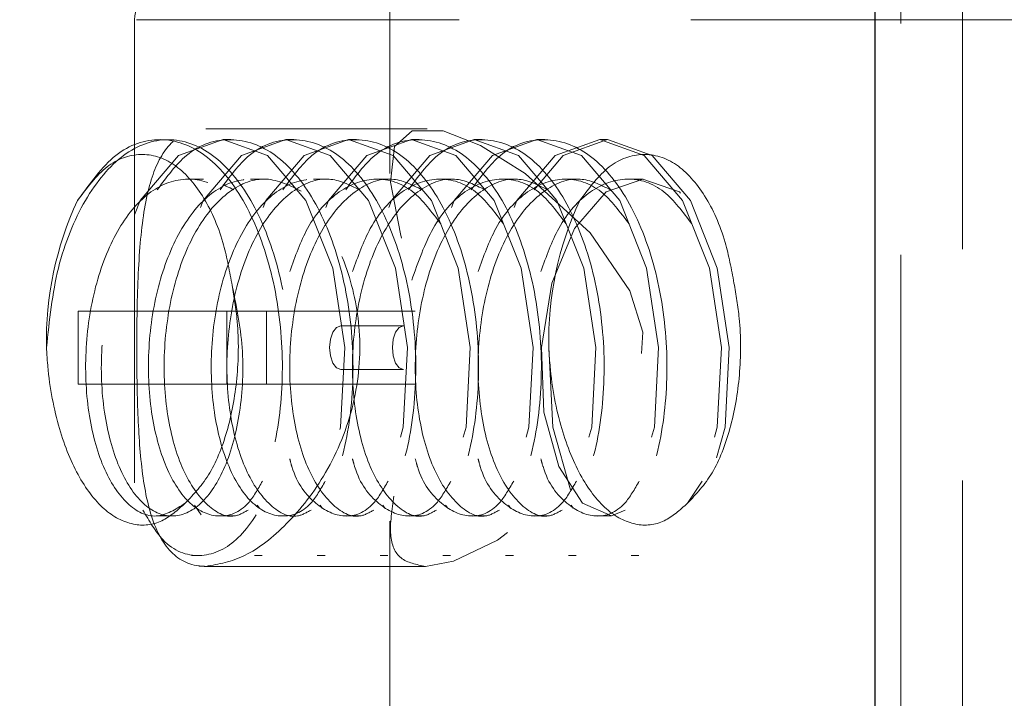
# Model space of a CAD drawing. Header units: millimetres. Extents: x 373 to 928, y 275 to 747.
# Tile 16 of 117: x 404.44 to 407.13, y 358.66 to 360.52. Entities that reach past the tile are written whole.
import ezdxf

# ---------------------------------------------------------------- set-up
doc = ezdxf.new("R2010")
doc.units = ezdxf.units.MM
doc.linetypes.add('HIDDEN', pattern=[1.905, 1.27, -0.635])

msp = doc.modelspace()

# ---------------------------------------------------------------- linework, layer by layer
at = {"color": 7, "linetype": 'Continuous', "lineweight": 25}
msp.add_line((406.7792, 374.4976), (406.7792, 341.7253), dxfattribs=at)
at = {"color": 7, "linetype": 'HIDDEN', "lineweight": 18}
for p, q in [((407.0192, 374.4976), (407.0192, 340.1976)), ((405.4503, 360.6214), (405.4503, 360.0998)), ((406.8503, 356.7014), (406.8503, 360.6214)), ((404.7503, 360.5214), (404.7503, 358.6214)), ((407.5452, 360.5214), (404.7555, 360.5214)), ((405.5522, 360.2225), (404.9457, 360.2225)), ((405.0142, 360.1925), (404.9927, 360.1925)), ((405.1863, 360.1925), (405.1648, 360.1925)), ((405.3584, 360.1925), (405.3369, 360.1925)), ((405.5305, 360.1925), (405.509, 360.1925)), ((405.7026, 360.1925), (405.6811, 360.1925)), ((405.8747, 360.1925), (405.8532, 360.1925)), ((406.0468, 360.1925), (406.0253, 360.1925)), ((404.9391, 360.0842), (404.8961, 360.0842)), ((405.1112, 360.0842), (405.0682, 360.0842)), ((405.2833, 360.0842), (405.2403, 360.0842)), ((405.4554, 360.0842), (405.4124, 360.0842)), ((405.6275, 360.0842), (405.5845, 360.0842)), ((405.7996, 360.0842), (405.7566, 360.0842)), ((405.9717, 360.0842), (405.9287, 360.0842)), ((406.1438, 360.0842), (406.1008, 360.0842)), ((405.0029, 359.7225), (404.5953, 359.7225)), ((404.5953, 359.7225), (404.5953, 359.5225)), ((405.0029, 359.5225), (405.0029, 359.7225)), ((405.5191, 359.7225), (405.0029, 359.7225)), ((405.1116, 359.7225), (405.1116, 359.5225)), ((405.4875, 359.6825), (405.3154, 359.6825)), ((405.3154, 359.5625), (405.4875, 359.5625)), ((404.5953, 359.5225), (405.0029, 359.5225)), ((405.5191, 359.5225), (405.0029, 359.5225)), ((406.3056, 359.2566), (406.2659, 359.1959)), ((404.8096, 359.1608), (404.8527, 359.1608)), ((404.9817, 359.1608), (405.0248, 359.1608)), ((405.3259, 359.1608), (405.369, 359.1608)), ((405.4503, 359.1467), (405.4503, 356.7014)), ((405.498, 359.1608), (405.5411, 359.1608)), ((405.6701, 359.1608), (405.7132, 359.1608)), ((405.8422, 359.1608), (405.8853, 359.1608)), ((406.0143, 359.1608), (406.0573, 359.1608)), ((404.9066, 359.0525), (404.9281, 359.0525)), ((405.0787, 359.0525), (405.1002, 359.0525)), ((405.2508, 359.0525), (405.2723, 359.0525)), ((405.4229, 359.0525), (405.4444, 359.0525)), ((405.595, 359.0525), (405.6165, 359.0525)), ((405.7671, 359.0525), (405.7886, 359.0525)), ((405.9392, 359.0525), (405.9607, 359.0525)), ((406.1113, 359.0525), (406.1328, 359.0525)), ((404.9457, 359.0225), (405.548, 359.0225))]:
    msp.add_line(p, q, dxfattribs=at)
at = {"color": 7, "linetype": 'HIDDEN', "lineweight": 18, "flags": 128}
for points in [[(405.4819, 359.9225), (405.479, 359.9342), (405.4517, 360.0759), (405.4629, 360.1739), (405.5107, 360.217), (405.5956, 360.2165), (405.6983, 360.1768), (405.8206, 360.1), (405.9992, 359.9368), (406.1079, 359.7776), (406.1429, 359.665), (406.1365, 359.5464), (406.08, 359.4162), (405.9285, 359.2352), (405.7451, 359.0943), (405.6246, 359.0367), (405.548, 359.0225), (405.548, 359.0225)], [(404.7503, 359.9867), (404.7658, 360.0256), (404.7658, 360.0256), (404.8708, 360.1491), (404.9927, 360.1925), (405.1146, 360.1491), (405.2195, 360.0256), (405.2932, 359.8406), (405.3261, 359.6225), (405.3148, 359.4044), (405.2626, 359.2194), (405.1791, 359.0959), (405.0787, 359.0525), (404.9783, 359.0959), (404.9143, 359.1907)], [(404.9305, 360.0069), (404.9379, 360.0256), (404.9379, 360.0256), (405.0429, 360.1491), (405.1648, 360.1925), (405.2867, 360.1491), (405.3916, 360.0256), (405.4653, 359.8406), (405.4982, 359.6225), (405.4868, 359.4044), (405.4347, 359.2194), (405.3512, 359.0959), (405.2508, 359.0525), (405.1504, 359.0959), (405.0864, 359.1907)], [(405.1026, 360.0069), (405.11, 360.0256), (405.11, 360.0256), (405.215, 360.1491), (405.3369, 360.1925), (405.4588, 360.1491), (405.5637, 360.0256), (405.6374, 359.8406), (405.6703, 359.6225), (405.6589, 359.4044), (405.6067, 359.2194), (405.5233, 359.0959), (405.4229, 359.0525), (405.3225, 359.0959), (405.2585, 359.1907)], [(405.2747, 360.0069), (405.2821, 360.0256), (405.2821, 360.0256), (405.3871, 360.1491), (405.509, 360.1925), (405.6309, 360.1491), (405.7358, 360.0256), (405.8095, 359.8406), (405.8424, 359.6225), (405.831, 359.4044), (405.7788, 359.2194), (405.6954, 359.0959), (405.595, 359.0525), (405.4946, 359.0959), (405.4306, 359.1907)], [(405.4468, 360.0069), (405.4542, 360.0256), (405.4542, 360.0256), (405.5592, 360.1491), (405.6811, 360.1925), (405.8029, 360.1491), (405.9079, 360.0256), (405.9816, 359.8406), (406.0145, 359.6225), (406.0031, 359.4044), (405.9509, 359.2194), (405.8675, 359.0959), (405.7671, 359.0525), (405.6667, 359.0959), (405.6027, 359.1907)], [(405.6189, 360.0069), (405.6263, 360.0256), (405.6263, 360.0256), (405.7313, 360.1491), (405.8532, 360.1925), (405.975, 360.1491), (406.08, 360.0256), (406.1537, 359.8406), (406.1866, 359.6225), (406.1752, 359.4044), (406.123, 359.2194), (406.0396, 359.0959), (405.9392, 359.0525), (405.8388, 359.0959), (405.7748, 359.1907)], [(405.791, 360.0069), (405.7984, 360.0256), (405.7984, 360.0256), (405.9034, 360.1491), (406.0253, 360.1925), (406.1471, 360.1491), (406.2521, 360.0256), (406.3258, 359.8406), (406.3587, 359.6225), (406.3473, 359.4044), (406.2951, 359.2194), (406.2117, 359.0959), (406.1113, 359.0525), (406.0109, 359.0959), (405.9469, 359.1907)], [(405.8451, 360.0552), (405.9249, 360.1491), (406.0468, 360.1925), (406.1687, 360.1491), (406.2736, 360.0256), (406.3473, 359.8406), (406.3802, 359.6225), (406.3688, 359.4044), (406.3166, 359.2194), (406.2332, 359.0959), (406.1328, 359.0525), (406.0324, 359.0959), (405.949, 359.2194), (405.8968, 359.4044), (405.8854, 359.6225), (405.8854, 359.6225)], [(406.0945, 359.1771), (406.0575, 359.1608), (405.9782, 359.1959), (405.9127, 359.296), (405.8724, 359.4458), (405.8653, 359.6225), (405.894, 359.7992), (405.9557, 359.949), (406.0428, 360.0491), (406.1436, 360.0842), (406.2443, 360.0491), (406.3314, 359.949), (406.3932, 359.7992), (406.3932, 359.7992)], [(405.3154, 359.6825), (405.3037, 359.6779), (405.2937, 359.6649), (405.2871, 359.6455), (405.2848, 359.6225), (405.2871, 359.5995), (405.2937, 359.5801), (405.3037, 359.5671), (405.3154, 359.5625)], [(405.4875, 359.6825), (405.4758, 359.6779), (405.4658, 359.6649), (405.4592, 359.6455), (405.4569, 359.6225), (405.4592, 359.5995), (405.4658, 359.5801), (405.4758, 359.5671), (405.4875, 359.5625)]]:
    msp.add_lwpolyline(points, dxfattribs=at)
at = {"color": 7, "linetype": 'HIDDEN', "lineweight": 18}
for centre, radius, start, end in [((406.1503, 341.8613), 19.6, 93.21727, 248.54412), ((404.8503, 360.5214), 0.1, 90, 180), ((405.4197, 359.6407), 0.9112, 155.0202, 181.1468), ((406.7965, 359.6407), 0.9112, 155.0202, 181.1468)]:
    msp.add_arc(centre, radius, start, end, dxfattribs=at)
for points, knots in [([(404.9457, 359.0225), (404.9807, 359.0286), (405.0506, 359.0407), (405.1709, 359.1343), (405.2813, 359.276), (405.3586, 359.462), (405.376, 359.6641), (405.335, 359.8521), (405.2502, 360.0162), (405.1338, 360.1467), (405.009, 360.2216), (404.9039, 360.2278), (404.8298, 360.1725), (404.7841, 360.0629), (404.762, 359.9025), (404.7557, 359.7063), (404.7562, 359.507), (404.7637, 359.3277), (404.7858, 359.1743), (404.8351, 359.0625), (404.8977, 359.0245), (404.9389, 359.0228), (404.9457, 359.0225)], [0, 0, 0, 0, 0.050489, 0.100886, 0.15371, 0.209277, 0.262015, 0.310461, 0.359999, 0.413988, 0.469315, 0.520966, 0.5699, 0.620389, 0.674682, 0.729889, 0.780642, 0.828795, 0.879954, 0.935137, 0.989415, 1, 1, 1, 1]), ([(404.5087, 359.6225), (404.5166, 359.6971), (404.5325, 359.8463), (404.6104, 360.036), (404.7172, 360.1628), (404.8421, 360.2073), (404.9669, 360.1628), (405.0743, 360.036), (405.1496, 359.8463), (405.1831, 359.6225), (405.1711, 359.3987), (405.1174, 359.2091), (405.0312, 359.0817), (404.9288, 359.0394), (404.8346, 359.0715), (404.7904, 359.1471), (404.7729, 359.1771)], [0, 0, 0, 0, 0.07322, 0.14644, 0.219659, 0.292879, 0.366099, 0.439319, 0.512539, 0.585759, 0.658978, 0.732198, 0.805418, 0.878638, 0.951858, 1, 1, 1, 1]), ([(404.5937, 360.0256), (404.6273, 360.0722), (404.6944, 360.1656), (404.821, 360.2066), (404.9453, 360.163), (405.0528, 360.036), (405.1281, 359.8463), (405.1616, 359.6225), (405.1496, 359.3987), (405.0959, 359.2091), (405.0097, 359.0817), (404.9073, 359.0394), (404.8127, 359.0718), (404.7682, 359.1481), (404.7503, 359.1787)], [0, 0, 0, 0, 0.085691, 0.171381, 0.257072, 0.342762, 0.428453, 0.514144, 0.599834, 0.685525, 0.771215, 0.856906, 0.942597, 1, 1, 1, 1]), ([(404.8125, 360.0552), (404.8381, 360.0901), (404.8975, 360.1711), (405.0147, 360.2059), (405.1388, 360.1632), (405.2464, 360.0359), (405.3217, 359.8463), (405.3552, 359.6225), (405.3432, 359.3987), (405.2895, 359.2091), (405.2033, 359.0817), (405.1009, 359.0394), (405.0067, 359.0715), (404.9625, 359.1471), (404.945, 359.1771)], [0, 0, 0, 0, 0.06659, 0.154173, 0.241755, 0.329337, 0.41692, 0.504502, 0.592085, 0.679667, 0.76725, 0.854832, 0.942414, 1, 1, 1, 1]), ([(404.9846, 360.0552), (405.0102, 360.0901), (405.0696, 360.1711), (405.1868, 360.2059), (405.3109, 360.1632), (405.4185, 360.0359), (405.4938, 359.8463), (405.5273, 359.6225), (405.5153, 359.3987), (405.4616, 359.2091), (405.3754, 359.0817), (405.273, 359.0394), (405.1788, 359.0715), (405.1346, 359.1471), (405.1171, 359.1771)], [0, 0, 0, 0, 0.06659, 0.154173, 0.241755, 0.329337, 0.41692, 0.504502, 0.592085, 0.679667, 0.76725, 0.854832, 0.942414, 1, 1, 1, 1]), ([(405.1567, 360.0552), (405.1823, 360.0901), (405.2417, 360.1711), (405.3589, 360.2059), (405.483, 360.1632), (405.5906, 360.0359), (405.6659, 359.8463), (405.6994, 359.6225), (405.6874, 359.3987), (405.6337, 359.2091), (405.5475, 359.0817), (405.4451, 359.0394), (405.3509, 359.0715), (405.3067, 359.1471), (405.2892, 359.1771)], [0, 0, 0, 0, 0.06659, 0.154173, 0.241755, 0.329337, 0.41692, 0.504502, 0.592085, 0.679667, 0.76725, 0.854832, 0.942414, 1, 1, 1, 1]), ([(405.3288, 360.0552), (405.3544, 360.0901), (405.4138, 360.1711), (405.531, 360.2059), (405.6551, 360.1632), (405.7627, 360.0359), (405.838, 359.8463), (405.8715, 359.6225), (405.8595, 359.3987), (405.8058, 359.2091), (405.7196, 359.0817), (405.6172, 359.0394), (405.523, 359.0715), (405.4788, 359.1471), (405.4613, 359.1771)], [0, 0, 0, 0, 0.06659, 0.154173, 0.241755, 0.329337, 0.41692, 0.504502, 0.592085, 0.679667, 0.76725, 0.854832, 0.942414, 1, 1, 1, 1]), ([(405.5009, 360.0552), (405.5265, 360.0901), (405.5859, 360.1711), (405.7031, 360.2059), (405.8272, 360.1632), (405.9348, 360.0359), (406.0101, 359.8463), (406.0436, 359.6225), (406.0316, 359.3987), (405.9778, 359.2091), (405.8917, 359.0817), (405.7893, 359.0394), (405.6951, 359.0715), (405.6509, 359.1471), (405.6334, 359.1771)], [0, 0, 0, 0, 0.06659, 0.154173, 0.241755, 0.329337, 0.41692, 0.504502, 0.592085, 0.679667, 0.76725, 0.854832, 0.942414, 1, 1, 1, 1]), ([(405.673, 360.0552), (405.6986, 360.0901), (405.758, 360.1711), (405.8752, 360.2059), (405.9993, 360.1632), (406.1069, 360.0359), (406.1822, 359.8463), (406.2157, 359.6225), (406.2037, 359.3987), (406.1499, 359.2091), (406.0638, 359.0817), (405.9614, 359.0394), (405.8672, 359.0715), (405.823, 359.1471), (405.8055, 359.1771)], [0, 0, 0, 0, 0.06659, 0.154173, 0.241755, 0.329337, 0.41692, 0.504502, 0.592085, 0.679667, 0.76725, 0.854832, 0.942414, 1, 1, 1, 1]), ([(404.5937, 360.0256), (404.6198, 360.0602), (404.6718, 360.1295), (404.7665, 360.1617), (404.8591, 360.1348), (404.9381, 360.0466), (404.9924, 359.9286), (405.0093, 359.8373), (405.0164, 359.7992)], [0, 0, 0, 0, 0.180993, 0.361929, 0.542771, 0.71431, 0.880636, 1, 1, 1, 1]), ([(405.9705, 360.0256), (405.9965, 360.0602), (406.0486, 360.1295), (406.1433, 360.1617), (406.2358, 360.1348), (406.3149, 360.0466), (406.3692, 359.9286), (406.3861, 359.8373), (406.3932, 359.7992)], [0, 0, 0, 0, 0.1809927, 0.3619286, 0.5427708, 0.7143096, 0.8806363, 1, 1, 1, 1]), ([(404.8891, 359.1959), (404.8629, 359.1792), (404.8104, 359.1458), (404.728, 359.1856), (404.6607, 359.2873), (404.6191, 359.4413), (404.6115, 359.6225), (404.6406, 359.8038), (404.7037, 359.9574), (404.7928, 360.0604), (404.8955, 360.0954), (404.9961, 360.0647), (405.0486, 359.9942), (405.0731, 359.9613)], [0, 0, 0, 0, 0.091933, 0.183867, 0.2758, 0.367733, 0.459667, 0.5516, 0.643534, 0.735467, 0.8274, 0.919334, 1, 1, 1, 1]), ([(405.0164, 359.7992), (405.0285, 359.7407), (405.0527, 359.6237), (405.0432, 359.4409), (405.0021, 359.2876), (404.9344, 359.1848), (404.8529, 359.1487), (404.7712, 359.1848), (404.7037, 359.2875), (404.6621, 359.4412), (404.6545, 359.6225), (404.6836, 359.8037), (404.7468, 359.9578), (404.8356, 360.059), (404.9336, 360.0984), (404.9946, 360.0686), (405.0223, 360.0552)], [0, 0, 0, 0, 0.0723204, 0.1446408, 0.2169612, 0.2892817, 0.3616021, 0.4339225, 0.5062429, 0.5785633, 0.6508837, 0.7232042, 0.7955246, 0.867845, 0.9401654, 1, 1, 1, 1]), ([(405.1009, 359.2566), (405.0882, 359.2343), (405.0546, 359.1752), (404.9814, 359.1503), (404.9005, 359.1844), (404.8327, 359.2876), (404.7912, 359.4412), (404.7836, 359.6225), (404.8127, 359.8038), (404.8757, 359.9574), (404.9649, 360.0604), (405.0676, 360.0954), (405.1682, 360.0647), (405.2206, 359.9942), (405.2452, 359.9613)], [0, 0, 0, 0, 0.052803, 0.139882, 0.226961, 0.31404, 0.401119, 0.488198, 0.575277, 0.662356, 0.749435, 0.836514, 0.923593, 1, 1, 1, 1]), ([(405.0619, 359.1771), (405.0496, 359.1702), (405.0111, 359.1482), (404.9431, 359.1872), (404.8758, 359.2869), (404.8342, 359.4414), (404.8266, 359.6225), (404.8557, 359.8038), (404.9188, 359.9577), (405.0077, 360.0594), (405.1108, 360.0991), (405.1767, 360.0662), (405.2093, 360.05)], [0, 0, 0, 0, 0.049349, 0.155264, 0.261178, 0.367093, 0.473008, 0.578922, 0.684837, 0.790752, 0.896666, 1, 1, 1, 1]), ([(405.273, 359.2566), (405.2603, 359.2343), (405.2267, 359.1752), (405.1535, 359.1503), (405.0725, 359.1844), (405.0048, 359.2876), (404.9633, 359.4412), (404.9557, 359.6225), (404.9848, 359.8038), (405.0478, 359.9574), (405.137, 360.0604), (405.2397, 360.0954), (405.3403, 360.0647), (405.3927, 359.9942), (405.4173, 359.9613)], [0, 0, 0, 0, 0.052803, 0.139882, 0.226961, 0.31404, 0.401119, 0.488198, 0.575277, 0.662356, 0.749435, 0.836514, 0.923593, 1, 1, 1, 1]), ([(405.234, 359.1771), (405.2217, 359.1702), (405.1832, 359.1482), (405.1152, 359.1872), (405.0479, 359.2869), (405.0063, 359.4414), (404.9987, 359.6225), (405.0278, 359.8037), (405.0909, 359.9578), (405.1798, 360.059), (405.2778, 360.0984), (405.3388, 360.0686), (405.3665, 360.0552)], [0, 0, 0, 0, 0.050136, 0.157741, 0.265346, 0.37295, 0.480555, 0.588159, 0.695764, 0.803368, 0.910973, 1, 1, 1, 1]), ([(405.4061, 359.1771), (405.3938, 359.1702), (405.3553, 359.1482), (405.2873, 359.1872), (405.22, 359.2869), (405.1784, 359.4414), (405.1708, 359.6225), (405.1999, 359.8037), (405.263, 359.9578), (405.3519, 360.059), (405.4499, 360.0984), (405.5109, 360.0686), (405.5386, 360.0552)], [0, 0, 0, 0, 0.050136, 0.157741, 0.265346, 0.37295, 0.480555, 0.588159, 0.695764, 0.803368, 0.910973, 1, 1, 1, 1]), ([(405.1755, 359.8307), (405.1904, 359.8724), (405.2241, 359.9669), (405.3097, 360.0598), (405.4116, 360.0956), (405.5124, 360.0647), (405.5649, 359.9942), (405.5893, 359.9613)], [0, 0, 0, 0, 0.169223, 0.383482, 0.597741, 0.812, 1, 1, 1, 1]), ([(405.5782, 359.1771), (405.5659, 359.1702), (405.5274, 359.1482), (405.4594, 359.1872), (405.3921, 359.2869), (405.3505, 359.4414), (405.3429, 359.6225), (405.372, 359.8037), (405.4351, 359.9578), (405.524, 360.059), (405.622, 360.0984), (405.683, 360.0686), (405.7107, 360.0552)], [0, 0, 0, 0, 0.050136, 0.157741, 0.265346, 0.37295, 0.480555, 0.588159, 0.695764, 0.803368, 0.910973, 1, 1, 1, 1]), ([(405.3476, 359.8307), (405.3625, 359.8724), (405.3962, 359.9669), (405.4818, 360.0598), (405.5837, 360.0956), (405.6845, 360.0647), (405.7369, 359.9942), (405.7614, 359.9613)], [0, 0, 0, 0, 0.169223, 0.383482, 0.597741, 0.812, 1, 1, 1, 1]), ([(405.5099, 359.807), (405.5276, 359.8573), (405.564, 359.9607), (405.6538, 360.06), (405.7559, 360.0955), (405.8566, 360.0647), (405.909, 359.9942), (405.9335, 359.9613)], [0, 0, 0, 0, 0.196485, 0.403713, 0.610941, 0.8181689, 1, 1, 1, 1]), ([(405.7503, 359.1771), (405.738, 359.1702), (405.6995, 359.1482), (405.6315, 359.1872), (405.5642, 359.2869), (405.5226, 359.4414), (405.515, 359.6225), (405.5441, 359.8037), (405.6072, 359.9578), (405.6961, 360.059), (405.7941, 360.0984), (405.8551, 360.0686), (405.8828, 360.0552)], [0, 0, 0, 0, 0.050136, 0.157741, 0.265346, 0.37295, 0.480555, 0.588159, 0.695764, 0.803368, 0.910973, 1, 1, 1, 1]), ([(405.9224, 359.1771), (405.9101, 359.1702), (405.8716, 359.1482), (405.8036, 359.1872), (405.7363, 359.2869), (405.6947, 359.4414), (405.6871, 359.6225), (405.7162, 359.8037), (405.7793, 359.9578), (405.8682, 360.059), (405.9662, 360.0984), (406.0272, 360.0686), (406.0549, 360.0552)], [0, 0, 0, 0, 0.050136, 0.157741, 0.265346, 0.37295, 0.480555, 0.588159, 0.695764, 0.803368, 0.910973, 1, 1, 1, 1]), ([(405.6918, 359.8307), (405.7067, 359.8724), (405.7404, 359.9669), (405.826, 360.0598), (405.9279, 360.0956), (406.0287, 360.0647), (406.0811, 359.9942), (406.1056, 359.9613)], [0, 0, 0, 0, 0.169223, 0.383482, 0.597741, 0.812, 1, 1, 1, 1]), ([(405.8639, 359.8307), (405.8788, 359.8724), (405.9125, 359.9669), (405.9981, 360.0598), (406.1, 360.0956), (406.2008, 360.0647), (406.2532, 359.9942), (406.2777, 359.9613)], [0, 0, 0, 0, 0.169223, 0.383482, 0.597741, 0.812, 1, 1, 1, 1]), ([(405.0164, 359.7992), (405.0219, 359.7674), (405.036, 359.6864), (405.0355, 359.5458), (405.0094, 359.3974), (404.9598, 359.2702), (404.9127, 359.2207), (404.8891, 359.1959)], [0, 0, 0, 0, 0.1393064, 0.3540037, 0.568701, 0.7833983, 1, 1, 1, 1]), ([(406.3932, 359.7992), (406.3987, 359.7674), (406.4127, 359.6864), (406.4122, 359.5458), (406.3861, 359.3974), (406.3366, 359.2702), (406.2895, 359.2207), (406.2659, 359.1959)], [0, 0, 0, 0, 0.139306, 0.354004, 0.568701, 0.783398, 1, 1, 1, 1]), ([(404.8891, 359.1959), (404.8682, 359.1772), (404.8234, 359.137), (404.7448, 359.1311), (404.6638, 359.1724), (404.5916, 359.2685), (404.5366, 359.4085), (404.5137, 359.5355), (404.5094, 359.6093), (404.5087, 359.6225)], [0, 0, 0, 0, 0.13232, 0.284052, 0.445072, 0.611193, 0.78021, 0.960757, 1, 1, 1, 1]), ([(406.2659, 359.1959), (406.245, 359.1772), (406.2001, 359.137), (406.1216, 359.1311), (406.0406, 359.1724), (405.9684, 359.2685), (405.9133, 359.4085), (405.8905, 359.5355), (405.8862, 359.6093), (405.8854, 359.6225)], [0, 0, 0, 0, 0.13232, 0.284052, 0.445072, 0.611193, 0.78021, 0.960757, 1, 1, 1, 1]), ([(405.4451, 359.2566), (405.4324, 359.2343), (405.3988, 359.1753), (405.3251, 359.1496), (405.2464, 359.1869), (405.1921, 359.2521), (405.1774, 359.3101), (405.1755, 359.3174)], [0, 0, 0, 0, 0.161735, 0.428457, 0.695179, 0.961901, 1, 1, 1, 1]), ([(405.6172, 359.2566), (405.6045, 359.2343), (405.5709, 359.1753), (405.4972, 359.1496), (405.4185, 359.1869), (405.3642, 359.2521), (405.3495, 359.3101), (405.3476, 359.3174)], [0, 0, 0, 0, 0.161735, 0.428457, 0.695179, 0.961901, 1, 1, 1, 1]), ([(405.7893, 359.2566), (405.7766, 359.2343), (405.743, 359.1753), (405.6693, 359.1496), (405.5906, 359.1869), (405.5363, 359.2521), (405.5216, 359.3101), (405.5197, 359.3174)], [0, 0, 0, 0, 0.161735, 0.428457, 0.695179, 0.961901, 1, 1, 1, 1]), ([(405.9614, 359.2566), (405.9487, 359.2343), (405.9151, 359.1753), (405.8414, 359.1496), (405.7627, 359.1869), (405.7084, 359.2521), (405.6937, 359.3101), (405.6918, 359.3174)], [0, 0, 0, 0, 0.161735, 0.428457, 0.695179, 0.961901, 1, 1, 1, 1]), ([(406.1335, 359.2566), (406.1208, 359.2343), (406.0872, 359.1753), (406.0135, 359.1496), (405.9348, 359.1869), (405.8805, 359.2521), (405.8658, 359.3101), (405.8639, 359.3174)], [0, 0, 0, 0, 0.161735, 0.428457, 0.695179, 0.961901, 1, 1, 1, 1]), ([(405.548, 359.0225), (405.5229, 359.0274), (405.4728, 359.0372), (405.4446, 359.1051), (405.4555, 359.1778), (405.4612, 359.2154)], [0, 0, 0, 0, 0.326671, 0.651932, 1, 1, 1, 1])]:
    msp.add_open_spline(points, degree=3, knots=knots, dxfattribs=at)

doc.saveas('drawing.dxf')
